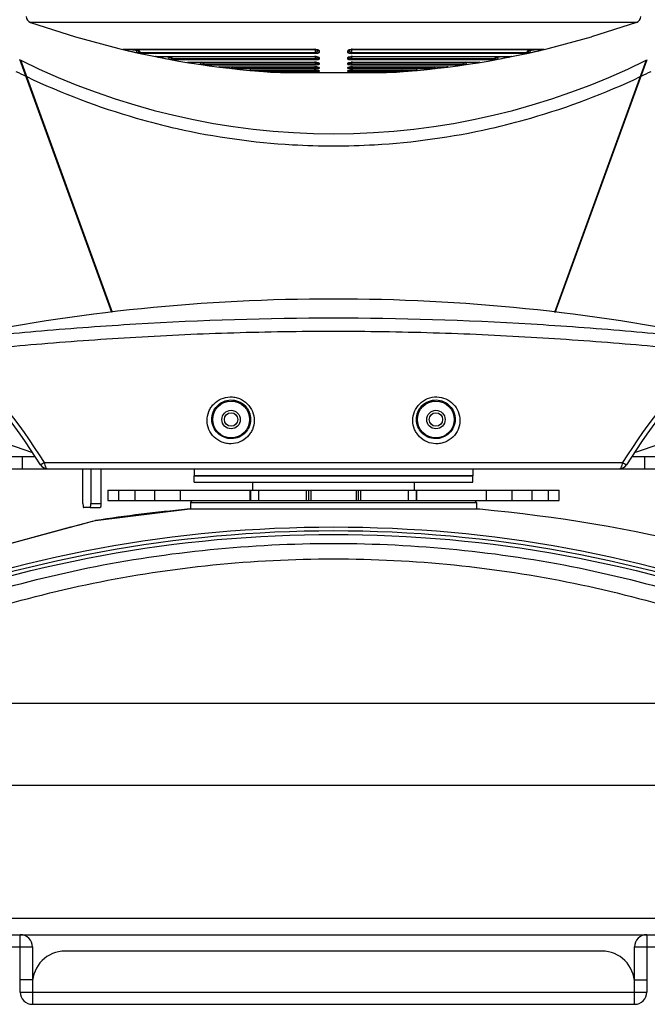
# Model space of a CAD drawing. Header units: millimetres. Extents: x -192 to 265, y -68 to 200.
# Tile 2 of 47: x -144 to -105, y 46 to 107. Entities that reach past the tile are written whole.
import ezdxf

# ---------------------------------------------------------------- set-up
doc = ezdxf.new("R2010")
doc.units = ezdxf.units.MM
doc.header["$LTSCALE"] = 16.335
doc.layers.get('0').update_dxf_attribs({"linetype": 'CONTINUOUS'})
doc.layers.add('02___PRT_ALL_AXES', color=7, linetype='CONTINUOUS')

msp = doc.modelspace()

# ---------------------------------------------------------------- linework, layer by layer
at = {"color": 7, "linetype": 'Continuous'}
for p, q in [((-143.05881, 107.30292), (-140.25863, 106.39826)), ((-105.46778, 107.30292), (-143.05881, 107.30292)), ((-105.46778, 107.30292), (-108.26795, 106.39826)), ((-140.25863, 106.39826), (-137.58457, 105.68107)), ((-110.94201, 105.68107), (-108.26795, 106.39826)), ((-137.33681, 105.634), (-125.42843, 105.634)), ((-137.33681, 105.634), (-137.30748, 105.63053)), ((-137.30748, 105.63053), (-125.42582, 105.63053)), ((-136.99393, 105.5486), (-136.97502, 105.63053)), ((-136.45696, 105.55743), (-136.49935, 105.63053)), ((-136.23429, 105.42577), (-136.35302, 105.63053)), ((-125.42843, 105.634), (-125.42582, 105.63053)), ((-125.39603, 105.63055), (-125.39593, 105.42577)), ((-123.13065, 105.42577), (-123.13055, 105.63055)), ((-123.09815, 105.634), (-123.10077, 105.63053)), ((-123.10077, 105.63053), (-111.21911, 105.63053)), ((-123.09815, 105.634), (-111.18977, 105.634)), ((-112.17356, 105.63053), (-112.2923, 105.42577)), ((-112.02723, 105.63053), (-112.06963, 105.55743)), ((-111.53265, 105.5486), (-111.55157, 105.63053)), ((-111.18977, 105.634), (-111.21911, 105.63053)), ((-136.48438, 105.43344), (-136.45696, 105.55743)), ((-125.39593, 105.42577), (-136.23429, 105.42577)), ((-125.3881, 105.36512), (-136.15146, 105.36512)), ((-135.30774, 105.19145), (-125.43206, 105.19145)), ((-135.30774, 105.19145), (-135.28296, 105.18899)), ((-135.28296, 105.18899), (-125.42944, 105.18899)), ((-134.97361, 105.12086), (-134.96048, 105.18899)), ((-134.47564, 105.0272), (-134.45273, 105.1521)), ((-134.45273, 105.1521), (-134.47415, 105.18898)), ((-134.2381, 105.03429), (-134.32796, 105.18898)), ((-125.39391, 105.03429), (-134.2381, 105.03429)), ((-125.43206, 105.19145), (-125.42945, 105.18899)), ((-125.39401, 105.18901), (-125.39391, 105.03429)), ((-125.28138, 105.17523), (-125.24788, 105.16629)), ((-125.27929, 105.61269), (-125.27929, 105.55743)), ((-125.27929, 105.17467), (-125.27929, 105.1521)), ((-125.25333, 105.60406), (-125.24872, 105.6018)), ((-125.24788, 105.16629), (-125.24078, 105.16357)), ((-125.15429, 105.5486), (-125.15429, 105.43344)), ((-125.15429, 105.12086), (-125.15429, 105.0272)), ((-123.37229, 105.43344), (-123.37229, 105.5486)), ((-123.37229, 105.0272), (-123.37229, 105.12086)), ((-123.28546, 105.16421), (-123.28792, 105.16261)), ((-123.24976, 105.17424), (-123.19615, 105.1832)), ((-123.24729, 105.55743), (-123.24729, 105.61292)), ((-123.24729, 105.17466), (-123.24729, 105.1521)), ((-112.37512, 105.36512), (-123.13849, 105.36512)), ((-123.13268, 105.03429), (-123.13257, 105.18901)), ((-114.28849, 105.03429), (-123.13268, 105.03429)), ((-112.2923, 105.42577), (-123.13065, 105.42577)), ((-123.09452, 105.19145), (-123.09714, 105.18899)), ((-123.09714, 105.18899), (-113.24363, 105.18899)), ((-123.09452, 105.19145), (-113.21885, 105.19145)), ((-114.19862, 105.18898), (-114.28849, 105.03429)), ((-114.05243, 105.18898), (-114.07386, 105.1521)), ((-114.05094, 105.0272), (-114.07386, 105.1521)), ((-113.55298, 105.12086), (-113.56611, 105.18899)), ((-113.21885, 105.19145), (-113.24363, 105.18899)), ((-112.0422, 105.43344), (-112.06963, 105.55743)), ((-138.01617, 89.31505), (-143.72364, 104.9962)), ((-137.96765, 89.32131), (-143.66157, 104.96523)), ((-125.38403, 104.97277), (-134.151, 104.97277)), ((-133.32316, 104.83329), (-125.43719, 104.83329)), ((-133.32316, 104.83329), (-133.30305, 104.83162)), ((-133.30305, 104.83162), (-125.43456, 104.83162)), ((-132.99716, 104.77617), (-132.9885, 104.83162)), ((-132.50909, 104.70211), (-132.49058, 104.82774)), ((-132.28336, 104.7226), (-132.3469, 104.83162)), ((-125.39098, 104.7226), (-132.28336, 104.7226)), ((-125.37817, 104.66037), (-132.19223, 104.66037)), ((-131.3754, 104.55222), (-125.445, 104.55222)), ((-131.3754, 104.55222), (-131.35947, 104.55118)), ((-131.0572, 104.50746), (-131.05192, 104.55118)), ((-130.57675, 104.45145), (-130.56555, 104.55118)), ((-130.56258, 104.55118), (-125.44235, 104.55118)), ((-130.36229, 104.48417), (-130.4016, 104.55117)), ((-125.38637, 104.48417), (-130.36229, 104.48417)), ((-125.36894, 104.42141), (-130.26759, 104.42141)), ((-125.445, 104.55222), (-125.44235, 104.55118)), ((-125.43719, 104.83329), (-125.43456, 104.83162)), ((-125.39109, 104.83166), (-125.39098, 104.7226)), ((-125.3865, 104.55127), (-125.38637, 104.48417)), ((-125.32725, 104.54674), (-125.26934, 104.54056)), ((-125.32181, 104.82583), (-125.26683, 104.81787)), ((-125.26934, 104.54056), (-125.23255, 104.5342)), ((-125.26683, 104.81787), (-125.23594, 104.8105)), ((-125.23594, 104.8105), (-125.22984, 104.80844)), ((-125.23255, 104.5342), (-125.22251, 104.53176)), ((-125.15429, 104.77617), (-125.15429, 104.70211)), ((-125.15429, 104.50746), (-125.15429, 104.45145)), ((-123.37229, 104.70211), (-123.37229, 104.77617)), ((-123.37229, 104.45145), (-123.37229, 104.50746)), ((-123.29628, 104.5337), (-123.26147, 104.53996)), ((-123.29197, 104.81009), (-123.26343, 104.81715)), ((-123.26343, 104.81715), (-123.21124, 104.82511)), ((-123.26147, 104.53996), (-123.2052, 104.54626)), ((-123.21124, 104.82511), (-123.14311, 104.83046)), ((-123.2052, 104.54626), (-123.13476, 104.55034)), ((-118.25899, 104.42141), (-123.15765, 104.42141)), ((-116.33435, 104.66037), (-123.14842, 104.66037)), ((-123.14311, 104.83046), (-123.09203, 104.83162)), ((-114.37559, 104.97277), (-123.14255, 104.97277)), ((-123.14021, 104.48417), (-123.14009, 104.55127)), ((-118.1643, 104.48417), (-123.14021, 104.48417)), ((-123.13561, 104.7226), (-123.13549, 104.83166)), ((-116.24323, 104.7226), (-123.13561, 104.7226)), ((-123.13476, 104.55034), (-123.08424, 104.55118)), ((-123.08939, 104.83329), (-123.09203, 104.83162)), ((-123.09203, 104.83162), (-115.22375, 104.83162)), ((-123.08939, 104.83329), (-115.20342, 104.83329)), ((-123.08159, 104.55222), (-123.08424, 104.55118)), ((-123.08424, 104.55118), (-117.964, 104.55118)), ((-123.08159, 104.55222), (-117.15119, 104.55222)), ((-118.12499, 104.55117), (-118.1643, 104.48417)), ((-117.94984, 104.45145), (-117.96103, 104.55118)), ((-117.46938, 104.50746), (-117.47467, 104.55118)), ((-117.15119, 104.55222), (-117.16706, 104.55118)), ((-116.17969, 104.83162), (-116.24323, 104.7226)), ((-116.0175, 104.70211), (-116.036, 104.82774)), ((-115.52943, 104.77617), (-115.53809, 104.83162)), ((-115.20342, 104.83329), (-115.22375, 104.83162)), ((-104.86501, 104.96523), (-110.55893, 89.32131)), ((-110.51041, 89.31505), (-104.80294, 104.99619)), ((-129.45208, 104.34219), (-125.45834, 104.34219)), ((-129.45208, 104.34219), (-129.44044, 104.34163)), ((-129.14204, 104.34163), (-125.45566, 104.34163)), ((-129.14204, 104.30888), (-129.13921, 104.34163)), ((-128.66448, 104.26959), (-128.65886, 104.34163)), ((-128.46107, 104.31357), (-128.4778, 104.34162)), ((-125.37806, 104.31357), (-128.46107, 104.31357)), ((-125.35228, 104.25043), (-128.36397, 104.25043)), ((-127.54303, 104.18629), (-120.98355, 104.18629)), ((-121.15807, 104.18586), (-127.36851, 104.18586)), ((-125.45834, 104.34219), (-125.45566, 104.34163)), ((-125.37817, 104.34188), (-125.37806, 104.31357)), ((-125.3641, 104.3397), (-125.30919, 104.33661)), ((-125.30919, 104.33661), (-125.26617, 104.33291)), ((-125.15429, 104.30888), (-125.15429, 104.26959)), ((-123.37229, 104.26959), (-123.37229, 104.30888)), ((-123.30518, 104.32705), (-123.27964, 104.33074)), ((-123.18786, 104.33847), (-123.1198, 104.34108)), ((-120.16261, 104.25043), (-123.17431, 104.25043)), ((-123.14852, 104.31357), (-123.14842, 104.34189)), ((-120.06551, 104.31357), (-123.14852, 104.31357)), ((-123.1198, 104.34108), (-123.07094, 104.34163)), ((-123.06824, 104.34219), (-123.07092, 104.34163)), ((-123.07092, 104.34163), (-119.38454, 104.34163)), ((-123.06824, 104.34219), (-119.0745, 104.34219)), ((-120.04879, 104.34161), (-120.06551, 104.31357)), ((-119.86211, 104.26959), (-119.86773, 104.34163)), ((-119.38454, 104.30888), (-119.38737, 104.34163)), ((-119.0745, 104.34219), (-119.08615, 104.34163)), ((-152.61568, 80.39299), (-142.76838, 80.39299)), ((-143.56891, 80.39299), (-143.56891, 79.63099)), ((-142.19289, 80.0121), (-106.33369, 80.0121)), ((-105.75351, 80.39299), (-96.02328, 80.39299)), ((-104.95767, 79.63099), (-104.95767, 80.39299)), ((-152.50323, 79.63099), (-96.02336, 79.63099)), ((-139.79861, 77.47199), (-139.79861, 79.63099)), ((-139.3136, 79.63099), (-139.3136, 77.47199)), ((-138.68824, 79.63099), (-138.68824, 77.47199)), ((-132.89929, 79.63099), (-132.89929, 79.18649)), ((-115.62729, 79.63099), (-115.62729, 79.18649)), ((-115.62729, 79.18649), (-132.89929, 79.18649)), ((-129.27979, 78.80549), (-129.27979, 78.29749)), ((-119.24679, 78.29749), (-119.24679, 78.80549)), ((-138.26239, 78.29749), (-138.26239, 77.66249)), ((-138.26227, 78.29749), (-129.42123, 78.29749)), ((-138.2615, 78.29749), (-138.2615, 77.66249)), ((-137.57421, 77.66249), (-137.57421, 78.29749)), ((-136.5631, 77.66249), (-136.5631, 78.29749)), ((-135.34797, 77.66249), (-135.34797, 78.29749)), ((-133.74632, 77.66249), (-133.74632, 78.29749)), ((-129.42123, 77.66249), (-129.42123, 78.29749)), ((-129.41604, 78.29749), (-129.41604, 77.66249)), ((-129.41595, 78.29749), (-119.11064, 78.29749)), ((-128.90494, 78.29749), (-128.90494, 77.66249)), ((-125.9293, 77.66249), (-125.9293, 78.29749)), ((-125.78729, 77.66249), (-125.78729, 78.29749)), ((-125.66029, 78.29749), (-125.66029, 77.66249)), ((-122.86629, 78.29749), (-122.86629, 77.66249)), ((-122.73929, 78.29749), (-122.73929, 77.66249)), ((-122.59728, 78.29749), (-122.59728, 77.66249)), ((-119.62164, 77.66249), (-119.62164, 78.29749)), ((-119.11054, 77.66249), (-119.11054, 78.29749)), ((-119.10536, 78.29749), (-110.26432, 78.29749)), ((-119.10536, 77.66249), (-119.10536, 78.29749)), ((-114.78027, 77.66249), (-114.78027, 78.29749)), ((-113.17861, 77.66249), (-113.17861, 78.29749)), ((-111.96349, 78.29749), (-111.96349, 77.66249)), ((-110.95238, 78.29749), (-110.95238, 77.66249)), ((-110.26508, 77.66249), (-110.26508, 78.29749)), ((-110.26419, 77.66249), (-110.26419, 78.29749)), ((-138.26227, 77.66249), (-129.42123, 77.66249)), ((-133.00089, 77.66249), (-133.12789, 77.53549)), ((-133.12789, 77.53549), (-115.39869, 77.53549)), ((-133.12789, 77.53549), (-133.12789, 77.11335)), ((-129.41595, 77.66249), (-119.11064, 77.66249)), ((-119.10536, 77.66249), (-110.26432, 77.66249)), ((-115.52569, 77.66249), (-115.39869, 77.53549)), ((-115.39869, 77.53549), (-115.39869, 77.11335)), ((-139.35769, 77.21799), (-139.75452, 77.21799)), ((-139.35769, 77.21799), (-138.73233, 77.21799)), ((-139.3136, 77.47199), (-138.68824, 77.47199)), ((-139.02993, 76.41331), (-133.34238, 77.1128)), ((-115.18421, 77.1128), (-133.34238, 77.1128)), ((-115.196, 77.11335), (-133.33058, 77.11335)), ((-139.2302, 76.3599), (-159.1621, 70.96081)), ((-139.22611, 76.36017), (-140.1235, 76.11709)), ((-139.21206, 76.36398), (-139.22611, 76.36017)), ((-139.07011, 76.40243), (-139.21206, 76.36398)), ((-139.02993, 76.41331), (-139.07011, 76.40243)), ((-140.56398, 75.99777), (-149.64947, 73.53673)), ((-140.52762, 76.00762), (-140.56398, 75.99777)), ((-140.50591, 76.0135), (-140.52762, 76.00762)), ((-140.45094, 76.02839), (-140.50591, 76.0135)), ((-140.16297, 76.1064), (-140.45094, 76.02839)), ((-140.1235, 76.11709), (-140.16297, 76.1064)), ((-147.56655, 65.08949), (-100.95978, 65.08949)), ((-147.56677, 60.00949), (-100.95932, 60.00949)), ((-160.6062, 51.75449), (-87.92038, 51.75449)), ((-160.6062, 50.73849), (-87.92038, 50.73849)), ((-143.69429, 47.18249), (-143.69429, 50.73849)), ((-104.83229, 50.73849), (-104.83229, 47.18249)), ((-145.34529, 49.97649), (-142.93229, 49.97649)), ((-142.93229, 49.97649), (-142.93229, 47.94449)), ((-107.62629, 49.72249), (-140.90029, 49.72249)), ((-105.59429, 49.97649), (-103.18129, 49.97649)), ((-105.59429, 47.94449), (-105.59429, 49.97649)), ((-142.93229, 47.94449), (-143.69429, 47.94449)), ((-142.93229, 47.69049), (-142.93229, 46.42049)), ((-105.59429, 47.94449), (-104.83229, 47.94449)), ((-105.59429, 46.42049), (-105.59429, 47.69049)), ((-143.69429, 47.18249), (-104.83229, 47.18249)), ((-142.93229, 46.42049), (-105.59429, 46.42049))]:
    msp.add_line(p, q, dxfattribs=at)
for points in [[(-125.42582, 105.63054), (-125.396, 105.62989), (-125.33658, 105.62458), (-125.28538, 105.61472), (-125.25333, 105.60406)], [(-123.27202, 105.60712), (-123.276, 105.60339), (-123.2747, 105.6034), (-123.2451, 105.61369), (-123.1951, 105.62385)], [(-123.1951, 105.62385), (-123.13609, 105.62962), (-123.10077, 105.63053)], [(-125.42945, 105.18899), (-125.39946, 105.18847), (-125.33705, 105.18397), (-125.28138, 105.17523)], [(-123.28792, 105.16261), (-123.28045, 105.16567), (-123.24976, 105.17424)], [(-123.19615, 105.1832), (-123.13485, 105.18816), (-123.09714, 105.18899)], [(-125.44234, 104.55118), (-125.39851, 104.55055), (-125.32725, 104.54674)], [(-125.43456, 104.83162), (-125.39101, 104.83078), (-125.32181, 104.82583)], [(-123.30764, 104.53084), (-123.30892, 104.5303), (-123.29628, 104.5337)], [(-123.29378, 104.81035), (-123.29748, 104.80821), (-123.29197, 104.81009)], [(-125.45566, 104.34163), (-125.42699, 104.34144), (-125.3641, 104.3397)], [(-125.26617, 104.33291), (-125.23512, 104.32917), (-125.21474, 104.32583), (-125.20893, 104.32462)], [(-123.31501, 104.3261), (-123.31921, 104.32439), (-123.31885, 104.32434), (-123.30518, 104.32705)], [(-123.27964, 104.33074), (-123.24145, 104.33471), (-123.18786, 104.33847)]]:
    msp.add_lwpolyline(points, dxfattribs=at)
for centre, radius in [((-130.61329, 82.67899), 1.143), ((-117.91329, 82.67899), 1.143), ((-130.61329, 82.67899), 0.5715), ((-130.61329, 82.67899), 0.4191), ((-117.91329, 82.67899), 0.5715), ((-117.91329, 82.67899), 0.4191)]:
    msp.add_circle(centre, radius, dxfattribs=at)
for centre, radius, start, end in [((-142.93229, 107.6623), 0.381, 180, 250.6061991), ((-105.59429, 107.6623), 0.381, 289.3938009, 0), ((-124.26329, 160.69411), 56.60292, 256.3879712, 266.6782527), ((-124.26329, 160.69411), 56.46893, 257.1906627, 257.5295611), ((-125.42829, 104.82736), 0.80663, 85.1745945, 90.0104769), ((-123.09848, 104.83249), 0.80151, 89.9765557, 95.6148165), ((-124.26329, 160.69411), 56.60292, 273.3217473, 283.6120288), ((-124.26329, 160.69411), 56.46893, 282.4704389, 282.8093373), ((-133.05296, 122.63356), 17.53361, 256.2954368, 257.010839), ((-124.26329, 160.69411), 56.59591, 257.0006957, 257.5295611), ((-131.68637, 122.18731), 17.38015, 258.4941954, 259.0975586), ((-124.26329, 160.69411), 56.59591, 259.0914586, 259.6044232), ((-124.26329, 160.69411), 56.46893, 259.399249, 259.6044232), ((-125.43157, 104.2128), 0.97866, 84.9880771, 90.0288705), ((-125.39529, 105.15132), 0.11594, 318.107837, 333.0329536), ((-125.15808, 105.67193), 0.12098, 210.2305257, 214.0598715), ((-125.15529, 105.24595), 0.12404, 210.0900512, 222.7097633), ((-123.3713, 105.24596), 0.12404, 317.2629093, 329.9095344), ((-123.36852, 105.67194), 0.121, 325.827972, 329.7690812), ((-123.09716, 104.24081), 0.95056, 93.5519563, 94.8780948), ((-123.0946, 104.19976), 0.99169, 89.9952638, 93.5525782), ((-124.26329, 160.69411), 56.46893, 280.3955768, 280.600751), ((-124.26329, 160.69411), 56.59591, 280.3955768, 280.9085414), ((-116.58291, 120.8878), 16.05543, 280.8779277, 281.5459927), ((-115.36794, 114.93141), 9.97639, 281.5563802, 281.8281902), ((-124.26329, 160.69411), 56.59591, 282.4704389, 282.9993043), ((-115.3374, 122.06574), 16.9497, 282.971897, 283.6125554), ((-113.92124, 116.20973), 10.92488, 283.6223119, 283.8713498), ((-124.26329, 143.92524), 43.52213, 243.5311852, 296.4688148), ((-130.43809, 121.17357), 16.59589, 260.5014984, 261.1296712), ((-124.26329, 160.69411), 56.59591, 261.1226555, 261.6224194), ((-124.26329, 160.69411), 56.46893, 261.5956564, 261.6224194), ((-129.13931, 120.38542), 15.99337, 262.4745703, 263.1126283), ((-124.26329, 160.69411), 56.59591, 263.1054485, 263.59514), ((-125.44428, 102.94051), 1.6117, 86.1845399, 90.0254264), ((-125.43619, 103.61564), 1.21765, 84.9889798, 90.0469229), ((-125.42488, 103.22714), 1.32442, 84.1103856, 86.1970193), ((-125.1536, 104.82823), 0.12571, 184.114596, 194.6983016), ((-125.15181, 104.57814), 0.12748, 197.7157315, 207.1053041), ((-123.3746, 104.57808), 0.1273, 332.0851227, 342.2260422), ((-123.37268, 104.82819), 0.12541, 346.5149995, 355.8557592), ((-123.13702, 104.60993), 0.1247, 239.0211205, 246.9001412), ((-123.08686, 103.01866), 1.53343, 92.7538105, 93.9283305), ((-123.13214, 104.6213), 0.13707, 246.8866408, 253.812368), ((-123.08969, 103.59289), 1.2404, 89.9861415, 93.6172801), ((-123.08174, 102.91844), 1.63378, 89.9944451, 92.7640182), ((-124.26329, 160.69411), 56.59591, 276.4048601, 276.8945515), ((-119.15578, 118.55153), 14.14496, 276.8472288, 277.6389531), ((-118.27678, 111.98234), 7.51722, 277.6545278, 278.0051027), ((-124.26329, 160.69411), 56.46893, 278.3775806, 278.4043436), ((-124.26329, 160.69411), 56.59591, 278.3775806, 278.8773445), ((-117.87486, 119.85162), 15.25681, 278.8431458, 279.5404006), ((-116.87712, 113.90329), 9.22539, 279.5525647, 279.8325191), ((-124.26324, 143.93275), 44.2848, 243.6006299, 244.4672654), ((-124.23893, 143.9962), 44.35266, 244.5623922, 253.9416315), ((-127.84258, 119.35991), 15.10702, 264.3362099, 265.0654793), ((-124.26329, 160.69411), 56.59591, 265.0547798, 265.5398868), ((-125.45783, 102.06281), 2.27938, 87.0061704, 90.0128582), ((-125.39693, 104.47642), 0.16393, 276.6099548, 283.6239343), ((-125.35147, 106.57328), 2.32285, 269.9801931, 270.956302), ((-123.07995, 102.29088), 2.05104, 92.5455597, 93.7714403), ((-123.17447, 106.68852), 2.43809, 269.4747032, 270.0037601), ((-123.0682, 102.03799), 2.3042, 90.0009897, 92.5580629), ((-123.12899, 104.4807), 0.16827, 259.4675376, 263.3356542), ((-124.26329, 160.69411), 56.59591, 274.4601134, 274.9452202), ((-120.48602, 117.22002), 12.95804, 274.876239, 275.7990782), ((-119.77775, 110.21897), 5.92126, 275.8256349, 276.2285744), ((-124.29075, 144.00436), 44.36137, 286.059291, 295.4366854), ((-124.26334, 143.93275), 44.2848, 295.5327346, 296.3993701), ((-124.31729, 143.52463), 43.87786, 253.8696223, 257.2990552), ((-124.2093, 143.52463), 43.87786, 282.7009449, 286.1303776), ((-124.26619, 144.00634), 44.35905, 257.3714632, 266.7169402), ((-124.2604, 144.00634), 44.35905, 273.2830598, 282.6285368), ((-124.26329, 144.43564), 44.78782, 266.7446958, 273.2553042), ((-140.69586, 104.77699), 7.62, 268.6194966, 269.0207015), ((-107.83073, 104.77699), 7.62, 270.9792985, 271.3805034), ((-118.03879, 154.22747), 77.69494, 237.7985066, 251.3175801), ((-130.48776, 154.22738), 77.69484, 288.6893358, 302.2015083), ((-169.95136, 63.05904), 32.24213, 31.4344654, 47.5254233), ((-170.1148, 62.78879), 32.80664, 31.6678749, 47.2634715), ((-78.41123, 62.78839), 32.80731, 132.7367345, 148.3320343), ((-78.57522, 63.05904), 32.24213, 132.4745767, 148.5655346), ((-142.00773, 80.13899), 0.508, 211.4344654, 270), ((-106.51886, 80.13899), 0.508, 270, 328.5655346), ((-124.26329, -20.18194), 97.71743, 95.3311343, 98.6915869), ((-124.26329, -20.18194), 97.71743, 67.9584283, 84.6688657), ((-143.69429, 49.97649), 0.762, 0, 90), ((-104.83229, 49.97649), 0.762, 90, 180), ((-140.90029, 47.69049), 2.032, 90, 180), ((-107.62629, 47.69049), 2.032, 0, 90), ((-142.93229, 47.18249), 0.762, 180, 270), ((-105.59429, 47.18249), 0.762, 270, 0)]:
    msp.add_arc(centre, radius, start, end, dxfattribs=at)
for centre, start_param, end_param in [((-124.57817, -23.52892), 1.56802636, 1.77791209), ((-123.94842, -23.52892), 1.36368056, 1.5735663)]:
    msp.add_ellipse(centre, major_axis=(113.67529, 0), ratio=0.99999616, start_param=start_param, end_param=end_param, dxfattribs=at)
for points, knots in [([(-137.3358, 105.63287), (-137.33639, 105.6331), (-137.33829, 105.63347), (-137.33706, 105.634), (-137.33681, 105.634)], [0, 0, 0, 0, 0.7172432, 1, 1, 1, 1]), ([(-137.20694, 105.59914), (-137.23506, 105.60603), (-137.27786, 105.61755), (-137.32139, 105.62729), (-137.3358, 105.63287)], [0, 0, 0, 0, 0.65195811, 1, 1, 1, 1]), ([(-125.36043, 105.63114), (-125.34251, 105.62962), (-125.28621, 105.62267), (-125.22946, 105.60976), (-125.19476, 105.59217)], [0, 0, 0, 0, 0.31621325, 1, 1, 1, 1]), ([(-123.37229, 105.5486), (-123.37229, 105.57062), (-123.32363, 105.5992), (-123.25835, 105.61877), (-123.20636, 105.62724), (-123.1769, 105.63015)], [0, 0, 0, 0, 0.30137573, 0.59485075, 1, 1, 1, 1]), ([(-111.18977, 105.634), (-111.18001, 105.63398), (-111.26417, 105.61406), (-111.27388, 105.61043), (-111.30208, 105.60346)], [0, 0, 0, 0, 0.25144733, 1, 1, 1, 1]), ([(-136.15146, 105.36512), (-136.16508, 105.36511), (-136.20576, 105.37592), (-136.28049, 105.38877), (-136.37797, 105.41035), (-136.4481, 105.42541), (-136.48438, 105.43344)], [0, 0, 0, 0, 0.12020602, 0.36651774, 0.67204958, 1, 1, 1, 1]), ([(-136.23429, 105.42577), (-136.24745, 105.43031), (-136.27777, 105.45163), (-136.35301, 105.49311), (-136.41447, 105.53155), (-136.45696, 105.55743)], [0, 0, 0, 0, 0.16144865, 0.42311366, 1, 1, 1, 1]), ([(-135.15314, 105.15642), (-135.19151, 105.16426), (-135.20517, 105.16832), (-135.32143, 105.19146), (-135.30774, 105.19145)], [0, 0, 0, 0, 0.74092329, 1, 1, 1, 1]), ([(-134.151, 104.97277), (-134.16436, 104.97276), (-134.20404, 104.98089), (-134.31237, 104.99662), (-134.40722, 105.01465), (-134.47564, 105.0272)], [0, 0, 0, 0, 0.12173143, 0.36612006, 1, 1, 1, 1]), ([(-134.2381, 105.03429), (-134.25043, 105.03857), (-134.27983, 105.05688), (-134.35207, 105.09443), (-134.41156, 105.12876), (-134.45273, 105.1521)], [0, 0, 0, 0, 0.15988656, 0.42019068, 1, 1, 1, 1]), ([(-125.2855, 105.51509), (-125.29156, 105.49512), (-125.31665, 105.44998), (-125.36718, 105.42692), (-125.39593, 105.42577)], [0, 0, 0, 0, 0.42038498, 1, 1, 1, 1]), ([(-125.3881, 105.36512), (-125.39103, 105.37184), (-125.39331, 105.39256), (-125.39522, 105.41269), (-125.39593, 105.42577)], [0, 0, 0, 0, 0.35887959, 1, 1, 1, 1]), ([(-125.30899, 105.0739), (-125.31332, 105.06908), (-125.33633, 105.04728), (-125.36877, 105.03551), (-125.39391, 105.03429)], [0, 0, 0, 0, 0.20481977, 1, 1, 1, 1]), ([(-125.38403, 104.97277), (-125.38791, 104.97892), (-125.39055, 105.00051), (-125.39303, 105.02076), (-125.39391, 105.03429)], [0, 0, 0, 0, 0.34924528, 1, 1, 1, 1]), ([(-125.15429, 105.43344), (-125.15429, 105.40943), (-125.21628, 105.38334), (-125.2913, 105.36915), (-125.35352, 105.3651), (-125.3881, 105.36512)], [0, 0, 0, 0, 0.28614477, 0.58798342, 1, 1, 1, 1]), ([(-125.15429, 105.0272), (-125.15429, 105.01933), (-125.17411, 105.00054), (-125.2504, 104.97867), (-125.32583, 104.97274), (-125.38403, 104.97277)], [0, 0, 0, 0, 0.09679783, 0.28412035, 1, 1, 1, 1]), ([(-125.34607, 105.18771), (-125.33022, 105.18631), (-125.27972, 105.18039), (-125.22905, 105.17043), (-125.19659, 105.15726)], [0, 0, 0, 0, 0.31239485, 1, 1, 1, 1]), ([(-125.15429, 105.43344), (-125.18627, 105.43393), (-125.25206, 105.46012), (-125.27929, 105.52598), (-125.27929, 105.55743)], [0, 0, 0, 0, 0.50418861, 1, 1, 1, 1]), ([(-125.15429, 105.0272), (-125.1863, 105.0277), (-125.25228, 105.0543), (-125.27929, 105.12046), (-125.27929, 105.1521)], [0, 0, 0, 0, 0.50290358, 1, 1, 1, 1]), ([(-125.19659, 105.15726), (-125.19021, 105.15467), (-125.17389, 105.14726), (-125.15429, 105.13296), (-125.15429, 105.12086)], [0, 0, 0, 0, 0.36263947, 1, 1, 1, 1]), ([(-125.19476, 105.59217), (-125.18858, 105.58904), (-125.17154, 105.57945), (-125.15429, 105.56192), (-125.15429, 105.5486)], [0, 0, 0, 0, 0.34229282, 1, 1, 1, 1]), ([(-123.13849, 105.36512), (-123.17305, 105.36512), (-123.23527, 105.36914), (-123.31028, 105.38334), (-123.3723, 105.40942), (-123.37229, 105.43344)], [0, 0, 0, 0, 0.41182287, 0.7138087, 1, 1, 1, 1]), ([(-123.37229, 105.43344), (-123.34032, 105.43393), (-123.27452, 105.46012), (-123.24729, 105.52598), (-123.24729, 105.55743)], [0, 0, 0, 0, 0.50418865, 1, 1, 1, 1]), ([(-123.37229, 105.12086), (-123.37229, 105.12842), (-123.35674, 105.14678), (-123.29203, 105.17366), (-123.22776, 105.18368), (-123.17799, 105.18793)], [0, 0, 0, 0, 0.10657751, 0.29575885, 1, 1, 1, 1]), ([(-123.37229, 105.0272), (-123.34028, 105.0277), (-123.2743, 105.0543), (-123.24729, 105.12046), (-123.24729, 105.1521)], [0, 0, 0, 0, 0.50290359, 1, 1, 1, 1]), ([(-123.14255, 104.97277), (-123.20075, 104.97277), (-123.27618, 104.97867), (-123.35247, 105.00054), (-123.37229, 105.01933), (-123.37229, 105.0272)], [0, 0, 0, 0, 0.7158267, 0.9031909, 1, 1, 1, 1]), ([(-123.13065, 105.42577), (-123.16695, 105.42725), (-123.23113, 105.46577), (-123.24729, 105.53069), (-123.24729, 105.55743)], [0, 0, 0, 0, 0.57605015, 1, 1, 1, 1]), ([(-123.13268, 105.03429), (-123.15837, 105.03556), (-123.20312, 105.05192), (-123.23047, 105.08856), (-123.23769, 105.10526)], [0, 0, 0, 0, 0.58567351, 1, 1, 1, 1]), ([(-123.14255, 104.97277), (-123.13867, 104.97892), (-123.13604, 105.00051), (-123.13356, 105.02076), (-123.13268, 105.03429)], [0, 0, 0, 0, 0.34924531, 1, 1, 1, 1]), ([(-123.13849, 105.36512), (-123.13556, 105.37184), (-123.13327, 105.39256), (-123.13136, 105.41269), (-123.13065, 105.42577)], [0, 0, 0, 0, 0.35887966, 1, 1, 1, 1]), ([(-114.05094, 105.0272), (-114.08643, 105.02069), (-114.15488, 105.0085), (-114.2498, 104.99131), (-114.32253, 104.98096), (-114.36222, 104.97271), (-114.37559, 104.97277)], [0, 0, 0, 0, 0.32876744, 0.63380869, 0.87816395, 1, 1, 1, 1]), ([(-114.07386, 105.1521), (-114.11503, 105.12877), (-114.17449, 105.0944), (-114.24676, 105.05693), (-114.27613, 105.03852), (-114.28849, 105.03429)], [0, 0, 0, 0, 0.5797651, 0.83999486, 1, 1, 1, 1]), ([(-113.21885, 105.19145), (-113.21049, 105.19146), (-113.2877, 105.17446), (-113.29625, 105.17246), (-113.323, 105.16685)], [0, 0, 0, 0, 0.23423985, 1, 1, 1, 1]), ([(-112.0422, 105.43344), (-112.07848, 105.42542), (-112.14861, 105.41036), (-112.24607, 105.38874), (-112.32081, 105.37602), (-112.36149, 105.36501), (-112.37512, 105.36512)], [0, 0, 0, 0, 0.32791913, 0.63342039, 0.87968984, 1, 1, 1, 1]), ([(-112.06963, 105.55743), (-112.11211, 105.53156), (-112.17355, 105.49309), (-112.24882, 105.45168), (-112.27911, 105.43026), (-112.2923, 105.42577)], [0, 0, 0, 0, 0.57684033, 0.8384296, 1, 1, 1, 1]), ([(-133.17678, 104.80521), (-133.214, 104.81147), (-133.22618, 104.81354), (-133.33512, 104.8333), (-133.32316, 104.83329)], [0, 0, 0, 0, 0.75943916, 1, 1, 1, 1]), ([(-132.19223, 104.66037), (-132.20558, 104.66037), (-132.24455, 104.66619), (-132.35023, 104.67848), (-132.44248, 104.6923), (-132.50909, 104.70211)], [0, 0, 0, 0, 0.12532455, 0.36812792, 1, 1, 1, 1]), ([(-132.28336, 104.7226), (-132.29509, 104.72667), (-132.32369, 104.74239), (-132.39321, 104.77629), (-132.45074, 104.8068), (-132.49058, 104.82774)], [0, 0, 0, 0, 0.16032622, 0.41889627, 1, 1, 1, 1]), ([(-131.2339, 104.5298), (-131.27104, 104.53474), (-131.28181, 104.5348), (-131.3857, 104.55221), (-131.3754, 104.55222)], [0, 0, 0, 0, 0.78424388, 1, 1, 1, 1]), ([(-130.26759, 104.42141), (-130.30634, 104.42141), (-130.40937, 104.43498), (-130.51236, 104.44422), (-130.57675, 104.45145)], [0, 0, 0, 0, 0.37420774, 1, 1, 1, 1]), ([(-130.36229, 104.48417), (-130.38281, 104.49132), (-130.43058, 104.5155), (-130.47908, 104.53752), (-130.50759, 104.55116)], [0, 0, 0, 0, 0.40747169, 1, 1, 1, 1]), ([(-125.37817, 104.66037), (-125.38324, 104.66558), (-125.38671, 104.68846), (-125.38985, 104.70862), (-125.39098, 104.7226)], [0, 0, 0, 0, 0.3414944, 1, 1, 1, 1]), ([(-125.36894, 104.42141), (-125.37531, 104.42523), (-125.38114, 104.44967), (-125.38487, 104.46974), (-125.38637, 104.48417)], [0, 0, 0, 0, 0.33850349, 1, 1, 1, 1]), ([(-125.15429, 104.70211), (-125.15429, 104.69537), (-125.17622, 104.6807), (-125.21776, 104.67178), (-125.28978, 104.66186), (-125.34577, 104.66036), (-125.37817, 104.66037)], [0, 0, 0, 0, 0.08675766, 0.27462339, 0.58331065, 1, 1, 1, 1]), ([(-125.16623, 104.44101), (-125.18842, 104.43181), (-125.25749, 104.42471), (-125.32491, 104.42142), (-125.36894, 104.42141)], [0, 0, 0, 0, 0.35304942, 1, 1, 1, 1]), ([(-125.3083, 104.75838), (-125.31108, 104.75557), (-125.32437, 104.74348), (-125.34058, 104.73466), (-125.3538, 104.73002)], [0, 0, 0, 0, 0.2200076, 1, 1, 1, 1]), ([(-125.31687, 104.50866), (-125.32465, 104.50298), (-125.3365, 104.49648), (-125.34905, 104.49191), (-125.35259, 104.49077)], [0, 0, 0, 0, 0.7214145, 1, 1, 1, 1]), ([(-125.32984, 104.82864), (-125.31946, 104.82772), (-125.28362, 104.824), (-125.2479, 104.81842), (-125.22297, 104.8125)], [0, 0, 0, 0, 0.28910556, 1, 1, 1, 1]), ([(-125.28764, 104.54251), (-125.29246, 104.53283), (-125.3019, 104.52064), (-125.3135, 104.51113), (-125.31687, 104.50866)], [0, 0, 0, 0, 0.72106897, 1, 1, 1, 1]), ([(-125.28898, 104.54457), (-125.27986, 104.54362), (-125.2494, 104.54006), (-125.21901, 104.53523), (-125.19813, 104.53008)], [0, 0, 0, 0, 0.29894597, 1, 1, 1, 1]), ([(-125.15429, 104.70211), (-125.18132, 104.70254), (-125.23654, 104.72134), (-125.26839, 104.77032), (-125.2752, 104.79633)], [0, 0, 0, 0, 0.50137549, 1, 1, 1, 1]), ([(-125.15429, 104.45145), (-125.17689, 104.4518), (-125.22266, 104.46495), (-125.25501, 104.50001), (-125.26529, 104.52006)], [0, 0, 0, 0, 0.5007198, 1, 1, 1, 1]), ([(-125.19813, 104.53008), (-125.18687, 104.5273), (-125.17232, 104.5237), (-125.15429, 104.51272), (-125.15429, 104.50746)], [0, 0, 0, 0, 0.68817397, 1, 1, 1, 1]), ([(-125.19595, 104.80498), (-125.18505, 104.8014), (-125.1693, 104.79623), (-125.15429, 104.78212), (-125.15429, 104.77617)], [0, 0, 0, 0, 0.65846743, 1, 1, 1, 1]), ([(-125.15429, 104.45145), (-125.15429, 104.44799), (-125.15979, 104.44387), (-125.16444, 104.44175), (-125.16623, 104.44101)], [0, 0, 0, 0, 0.6408078, 1, 1, 1, 1]), ([(-123.37229, 104.77617), (-123.37229, 104.78293), (-123.35338, 104.79848), (-123.28722, 104.81896), (-123.21972, 104.82754), (-123.16795, 104.83082)], [0, 0, 0, 0, 0.09356684, 0.28258005, 1, 1, 1, 1]), ([(-123.37229, 104.70211), (-123.34483, 104.70254), (-123.28869, 104.72197), (-123.25709, 104.77238), (-123.25073, 104.79894)], [0, 0, 0, 0, 0.50138886, 1, 1, 1, 1]), ([(-123.14842, 104.66037), (-123.1808, 104.66037), (-123.23679, 104.66185), (-123.30881, 104.67178), (-123.35036, 104.68069), (-123.37229, 104.69537), (-123.37229, 104.70211)], [0, 0, 0, 0, 0.41649884, 0.72531406, 0.91322973, 1, 1, 1, 1]), ([(-123.37229, 104.50746), (-123.37229, 104.51281), (-123.35385, 104.52383), (-123.32141, 104.53226), (-123.26319, 104.54267), (-123.21823, 104.54667), (-123.19191, 104.54848)], [0, 0, 0, 0, 0.08510408, 0.27381791, 0.58004681, 1, 1, 1, 1]), ([(-123.37229, 104.45145), (-123.34999, 104.4518), (-123.30481, 104.46461), (-123.27255, 104.49883), (-123.26212, 104.51848)], [0, 0, 0, 0, 0.50070924, 1, 1, 1, 1]), ([(-123.15765, 104.42141), (-123.18851, 104.42141), (-123.24149, 104.42245), (-123.31148, 104.42933), (-123.34874, 104.43574), (-123.37229, 104.44572), (-123.37229, 104.45145)], [0, 0, 0, 0, 0.42067358, 0.73307457, 0.92184909, 1, 1, 1, 1]), ([(-123.20121, 104.50302), (-123.20572, 104.50574), (-123.22079, 104.5162), (-123.2331, 104.53079), (-123.23893, 104.54248)], [0, 0, 0, 0, 0.28745868, 1, 1, 1, 1]), ([(-123.16735, 104.72825), (-123.17234, 104.72976), (-123.18943, 104.73604), (-123.20513, 104.74607), (-123.21465, 104.75487)], [0, 0, 0, 0, 0.28682438, 1, 1, 1, 1]), ([(-123.15765, 104.42141), (-123.15128, 104.42523), (-123.14544, 104.44967), (-123.14172, 104.46974), (-123.14021, 104.48417)], [0, 0, 0, 0, 0.33850337, 1, 1, 1, 1]), ([(-123.14842, 104.66037), (-123.14335, 104.66558), (-123.13988, 104.68846), (-123.13673, 104.70862), (-123.13561, 104.7226)], [0, 0, 0, 0, 0.34149447, 1, 1, 1, 1]), ([(-117.94984, 104.45145), (-118.01423, 104.44422), (-118.11722, 104.43496), (-118.22025, 104.42143), (-118.25899, 104.42141)], [0, 0, 0, 0, 0.62584111, 1, 1, 1, 1]), ([(-118.01901, 104.55116), (-118.04751, 104.53752), (-118.09601, 104.51551), (-118.14377, 104.49131), (-118.1643, 104.48417)], [0, 0, 0, 0, 0.59254276, 1, 1, 1, 1]), ([(-117.15119, 104.55222), (-117.15028, 104.55222), (-117.14736, 104.55234), (-117.15325, 104.54957), (-117.161, 104.5494), (-117.1892, 104.54346), (-117.21205, 104.54089), (-117.22992, 104.53837)], [0, 0, 0, 0, 0.03184197, 0.04943906, 0.16067166, 0.36608333, 1, 1, 1, 1]), ([(-116.0175, 104.70211), (-116.0841, 104.6923), (-116.17635, 104.67848), (-116.28203, 104.66619), (-116.321, 104.66037), (-116.33435, 104.66037)], [0, 0, 0, 0, 0.631848, 0.87464984, 1, 1, 1, 1]), ([(-116.036, 104.82774), (-116.07585, 104.80681), (-116.13337, 104.77629), (-116.20289, 104.7424), (-116.23149, 104.72667), (-116.24323, 104.7226)], [0, 0, 0, 0, 0.58108342, 0.83963935, 1, 1, 1, 1]), ([(-115.20342, 104.83329), (-115.19631, 104.83329), (-115.26823, 104.81836), (-115.27577, 104.81792), (-115.30171, 104.81341)], [0, 0, 0, 0, 0.21271982, 1, 1, 1, 1]), ([(-129.33351, 104.32664), (-129.35263, 104.32856), (-129.3733, 104.33036), (-129.47274, 104.34218), (-129.45208, 104.34219)], [0, 0, 0, 0, 0.48192186, 1, 1, 1, 1]), ([(-128.36397, 104.25043), (-128.40287, 104.25042), (-128.50307, 104.25836), (-128.60319, 104.26481), (-128.66448, 104.26959)], [0, 0, 0, 0, 0.38755547, 1, 1, 1, 1]), ([(-128.46107, 104.31357), (-128.46494, 104.31492), (-128.48781, 104.32389), (-128.51042, 104.33348), (-128.52924, 104.34151)], [0, 0, 0, 0, 0.16677046, 1, 1, 1, 1]), ([(-125.35228, 104.25043), (-125.36003, 104.2527), (-125.37155, 104.27753), (-125.37585, 104.29862), (-125.37806, 104.31357)], [0, 0, 0, 0, 0.34827567, 1, 1, 1, 1]), ([(-125.33878, 104.33908), (-125.32703, 104.33846), (-125.2868, 104.33599), (-125.2466, 104.33233), (-125.21835, 104.32829)], [0, 0, 0, 0, 0.2920086, 1, 1, 1, 1]), ([(-125.15429, 104.26959), (-125.15429, 104.2657), (-125.17269, 104.26077), (-125.19847, 104.25636), (-125.25073, 104.25235), (-125.28964, 104.25114), (-125.31271, 104.25075)], [0, 0, 0, 0, 0.07252398, 0.25959345, 0.57042343, 1, 1, 1, 1]), ([(-125.15429, 104.26959), (-125.17598, 104.26993), (-125.2199, 104.28211), (-125.25189, 104.31463), (-125.26261, 104.33346)], [0, 0, 0, 0, 0.50032878, 1, 1, 1, 1]), ([(-125.21835, 104.32829), (-125.20215, 104.32598), (-125.18506, 104.32192), (-125.15429, 104.31511), (-125.15429, 104.30888)], [0, 0, 0, 0, 0.7240333, 1, 1, 1, 1]), ([(-123.37229, 104.30888), (-123.37229, 104.31303), (-123.35456, 104.31963), (-123.3281, 104.32571), (-123.27658, 104.33277), (-123.23777, 104.33596), (-123.21486, 104.33748)], [0, 0, 0, 0, 0.07689741, 0.26544047, 0.57434962, 1, 1, 1, 1]), ([(-123.37229, 104.26959), (-123.3506, 104.26993), (-123.30668, 104.28211), (-123.2747, 104.31463), (-123.26398, 104.33346)], [0, 0, 0, 0, 0.50032878, 1, 1, 1, 1]), ([(-123.19682, 104.25053), (-123.22224, 104.25077), (-123.26522, 104.25184), (-123.32325, 104.25568), (-123.35158, 104.26045), (-123.37229, 104.26533), (-123.37229, 104.26959)], [0, 0, 0, 0, 0.42814008, 0.74045483, 0.92826841, 1, 1, 1, 1]), ([(-123.17431, 104.25043), (-123.16655, 104.2527), (-123.15503, 104.27753), (-123.15074, 104.29862), (-123.14852, 104.31357)], [0, 0, 0, 0, 0.34827586, 1, 1, 1, 1]), ([(-119.86211, 104.26959), (-119.92339, 104.26481), (-120.0235, 104.25835), (-120.1237, 104.25044), (-120.16261, 104.25043)], [0, 0, 0, 0, 0.61237723, 1, 1, 1, 1]), ([(-119.99715, 104.3416), (-120.00419, 104.33859), (-120.02689, 104.32906), (-120.04949, 104.31916), (-120.06551, 104.31357)], [0, 0, 0, 0, 0.31090188, 1, 1, 1, 1]), ([(-119.0745, 104.34219), (-119.07277, 104.34219), (-119.06164, 104.34058), (-119.11029, 104.33645), (-119.11977, 104.33437), (-119.13533, 104.33266)], [0, 0, 0, 0, 0.07264369, 0.34646415, 1, 1, 1, 1]), ([(-100.65518, 87.64087), (-102.4878, 87.83134), (-106.26479, 88.19386), (-114.12888, 88.77109), (-124.26333, 89.08848), (-134.39776, 88.77104), (-142.26184, 88.19386), (-146.0388, 87.83135), (-147.87142, 87.64088)], [0, 0, 0, 0, 0.1168405, 0.24059787, 0.50000049, 0.75940359, 0.88316012, 1, 1, 1, 1]), ([(-147.8513, 86.88468), (-146.01771, 87.06319), (-142.24149, 87.40986), (-136.44006, 87.8237), (-130.41041, 88.09543), (-124.26331, 88.18958), (-118.1162, 88.09539), (-112.08653, 87.82372), (-106.28509, 87.40985), (-102.50887, 87.06318), (-100.67528, 86.8847)], [0, 0, 0, 0, 0.11693553, 0.24069016, 0.36914235, 0.49999913, 0.63085718, 0.75930983, 0.88306443, 1, 1, 1, 1]), ([(-132.10069, 82.61503), (-132.10232, 82.80243), (-132.04842, 83.08779), (-131.87459, 83.42164), (-131.63983, 83.71714), (-131.24123, 83.99484), (-130.7625, 84.09943), (-130.37492, 84.068), (-129.99786, 83.95991), (-129.58005, 83.68566), (-129.2517, 83.19285), (-129.17793, 82.80527), (-129.17971, 82.61536)], [0, 0, 0, 0, 0.12275695, 0.18406237, 0.24542687, 0.36857915, 0.49391875, 0.55770323, 0.62181082, 0.74936987, 0.87559688, 1, 1, 1, 1]), ([(-131.80512, 82.67899), (-131.80681, 82.83232), (-131.75028, 83.14171), (-131.49789, 83.53858), (-131.1107, 83.81513), (-130.63728, 83.92452), (-130.15002, 83.83824), (-129.73542, 83.56457), (-129.46527, 83.15524), (-129.40557, 82.83526), (-129.40729, 82.67899)], [0, 0, 0, 0, 0.12202275, 0.2431044, 0.36561449, 0.49123639, 0.61970241, 0.74864936, 0.87563642, 1, 1, 1, 1]), ([(-119.34686, 82.61536), (-119.34863, 82.80526), (-119.27497, 83.19281), (-118.94621, 83.68564), (-118.4468, 84.01408), (-117.86047, 84.12094), (-117.28558, 83.99463), (-116.80921, 83.66336), (-116.49555, 83.18093), (-116.42439, 82.80243), (-116.42604, 82.61503)], [0, 0, 0, 0, 0.12455233, 0.25093407, 0.37864906, 0.50604659, 0.63153165, 0.75483883, 0.87709174, 1, 1, 1, 1]), ([(-119.11932, 82.67899), (-119.12103, 82.83526), (-119.06134, 83.15523), (-118.79119, 83.56457), (-118.37659, 83.83823), (-117.88937, 83.9245), (-117.41596, 83.81515), (-117.02874, 83.53862), (-116.77632, 83.14173), (-116.71977, 82.83232), (-116.72147, 82.67899)], [0, 0, 0, 0, 0.12436122, 0.25135, 0.38029779, 0.50874925, 0.63436281, 0.75688152, 0.87797432, 1, 1, 1, 1]), ([(-129.17971, 82.61536), (-129.18149, 82.43005), (-129.23934, 82.1486), (-129.41595, 81.82004), (-129.6525, 81.52946), (-130.04992, 81.25836), (-130.52349, 81.15773), (-130.9054, 81.18929), (-131.27693, 81.29514), (-131.6906, 81.56305), (-132.02012, 82.04588), (-132.09902, 82.42748), (-132.10069, 82.61503)], [0, 0, 0, 0, 0.12278955, 0.1843565, 0.24604728, 0.36967673, 0.49486585, 0.55836365, 0.62216519, 0.74941234, 0.87572255, 1, 1, 1, 1]), ([(-129.40729, 82.67899), (-129.40897, 82.52771), (-129.47086, 82.2229), (-129.7268, 81.83391), (-130.1132, 81.56518), (-130.58005, 81.46113), (-131.05812, 81.54603), (-131.46733, 81.81187), (-131.73858, 82.21114), (-131.80341, 82.52512), (-131.80512, 82.67899)], [0, 0, 0, 0, 0.12208175, 0.24398465, 0.36716364, 0.49257325, 0.62021095, 0.74871745, 0.8758331, 1, 1, 1, 1]), ([(-116.42604, 82.61503), (-116.42773, 82.42748), (-116.50659, 82.04589), (-116.83611, 81.56306), (-117.24975, 81.29513), (-117.62129, 81.18928), (-118.00317, 81.15776), (-118.47666, 81.25849), (-118.87402, 81.52955), (-119.11058, 81.82007), (-119.28721, 82.14861), (-119.34511, 82.43005), (-119.34686, 82.61536)], [0, 0, 0, 0, 0.1242817, 0.25059474, 0.37784802, 0.44165286, 0.50515136, 0.63032974, 0.7539483, 0.81563768, 0.87720546, 1, 1, 1, 1]), ([(-116.72147, 82.67899), (-116.72319, 82.52512), (-116.78801, 82.21112), (-117.0593, 81.81184), (-117.46855, 81.54601), (-117.94662, 81.46115), (-118.41343, 81.56521), (-118.7998, 81.8339), (-119.05574, 82.22288), (-119.11764, 82.5277), (-119.11932, 82.67899)], [0, 0, 0, 0, 0.12417301, 0.2512927, 0.37980833, 0.50745159, 0.63284596, 0.75600836, 0.8779106, 1, 1, 1, 1]), ([(-142.19289, 80.0121), (-142.22525, 79.99059), (-142.27333, 79.96319), (-142.33388, 79.93006), (-142.36974, 79.9096), (-142.39825, 79.89339), (-142.41824, 79.88362), (-142.42985, 79.87859), (-142.43631, 79.87638), (-142.43861, 79.87501), (-142.44139, 79.87441), (-142.44117, 79.87406)], [0, 0, 0, 0, 0.41001315, 0.58288664, 0.72870178, 0.84513292, 0.93018647, 0.96050163, 0.9824017, 0.99563192, 1, 1, 1, 1]), ([(-142.19289, 80.0121), (-142.18791, 79.96085), (-142.17187, 79.86528), (-142.13115, 79.73142), (-142.06048, 79.63099), (-142.00773, 79.63099)], [0, 0, 0, 0, 0.3492993, 0.64217295, 1, 1, 1, 1]), ([(-106.51886, 79.63099), (-106.46611, 79.63099), (-106.39543, 79.73142), (-106.35472, 79.86528), (-106.33867, 79.96085), (-106.33369, 80.0121)], [0, 0, 0, 0, 0.35782431, 0.65069803, 1, 1, 1, 1]), ([(-106.33369, 80.0121), (-106.30133, 79.99059), (-106.25325, 79.96319), (-106.1927, 79.93006), (-106.15684, 79.9096), (-106.12833, 79.89339), (-106.10834, 79.88362), (-106.09674, 79.87859), (-106.09028, 79.87638), (-106.08798, 79.87501), (-106.08519, 79.87441), (-106.08541, 79.87406)], [0, 0, 0, 0, 0.41001384, 0.58288767, 0.72870283, 0.84513377, 0.930187, 0.960502, 0.98240191, 0.99563198, 1, 1, 1, 1]), ([(-139.79861, 77.47199), (-139.79861, 77.45547), (-139.79806, 77.42304), (-139.79564, 77.37597), (-139.7917, 77.33257), (-139.78714, 77.29952), (-139.78272, 77.27621), (-139.77929, 77.26138), (-139.77564, 77.24857), (-139.7718, 77.23789), (-139.76782, 77.2294), (-139.7637, 77.22316), (-139.75939, 77.21909), (-139.75601, 77.21799), (-139.75452, 77.21799)], [0, 0, 0, 0, 0.18768012, 0.36837159, 0.53538164, 0.6826128, 0.74715617, 0.80490641, 0.85542896, 0.89842007, 0.93376545, 0.96167069, 0.98299087, 1, 1, 1, 1]), ([(-139.35769, 77.21799), (-139.35619, 77.21799), (-139.35281, 77.21909), (-139.34851, 77.22316), (-139.34439, 77.2294), (-139.34041, 77.23789), (-139.33657, 77.24857), (-139.33292, 77.26138), (-139.32949, 77.27621), (-139.32507, 77.29952), (-139.32051, 77.33257), (-139.31657, 77.37597), (-139.31414, 77.42304), (-139.3136, 77.45547), (-139.3136, 77.47199)], [0, 0, 0, 0, 0.01700913, 0.03832931, 0.06623455, 0.10157993, 0.14457104, 0.19509359, 0.25284383, 0.3173872, 0.46461836, 0.63162841, 0.81231988, 1, 1, 1, 1]), ([(-138.68824, 77.47199), (-138.68824, 77.45547), (-138.68878, 77.42304), (-138.69121, 77.37597), (-138.69515, 77.33257), (-138.69971, 77.29952), (-138.70413, 77.27621), (-138.70756, 77.26138), (-138.71121, 77.24857), (-138.71505, 77.23789), (-138.71903, 77.2294), (-138.72315, 77.22316), (-138.72745, 77.21909), (-138.73083, 77.21799), (-138.73233, 77.21799)], [0, 0, 0, 0, 0.18768012, 0.36837159, 0.53538164, 0.6826128, 0.74715617, 0.80490641, 0.85542896, 0.89842007, 0.93376545, 0.96167069, 0.98299087, 1, 1, 1, 1]), ([(-152.71655, 70.7514), (-143.73356, 74.26485), (-124.26328, 77.77508), (-104.79301, 74.26484), (-95.81002, 70.7514)], [0, 0, 0, 0, 0.50000002, 1, 1, 1, 1]), ([(-152.43384, 70.34043), (-143.54006, 73.819), (-124.26329, 77.29606), (-104.98653, 73.819), (-96.09275, 70.34043)], [0, 0, 0, 0, 0.49999992, 1, 1, 1, 1]), ([(-153.7326, 69.03912), (-149.16646, 71.00431), (-139.46114, 74.00177), (-124.26329, 75.49913), (-109.06544, 74.00177), (-99.36013, 71.00431), (-94.79399, 69.03912)], [0, 0, 0, 0, 0.24674469, 0.50000014, 0.75325542, 1, 1, 1, 1]), ([(-153.10193, 68.14328), (-148.63885, 70.08575), (-139.14447, 73.05278), (-124.26329, 74.53654), (-109.3821, 73.05278), (-99.88774, 70.08574), (-95.42466, 68.14328)], [0, 0, 0, 0, 0.24674997, 0.50000015, 0.75325015, 1, 1, 1, 1])]:
    msp.add_open_spline(points, degree=3, knots=knots, dxfattribs=at)
for points in [[(-136.15146, 105.36512), (-136.1849, 105.37237), (-136.21724, 105.3961), (-136.23429, 105.42577)], [(-134.151, 104.97277), (-134.18598, 104.97906), (-134.22041, 105.00346), (-134.2381, 105.03429)], [(-125.27929, 105.1521), (-125.27929, 105.13382), (-125.28368, 105.11504), (-125.29196, 105.09874)], [(-125.27929, 105.55743), (-125.27929, 105.54316), (-125.28136, 105.52874), (-125.2855, 105.51509)], [(-125.15429, 105.5486), (-125.1936, 105.5492), (-125.23629, 105.5716), (-125.25831, 105.60417)], [(-125.15429, 105.12086), (-125.1879, 105.12138), (-125.22364, 105.13712), (-125.24643, 105.16182)], [(-123.37229, 105.5486), (-123.33306, 105.5492), (-123.29045, 105.57151), (-123.26841, 105.60398)], [(-123.37229, 105.12086), (-123.3387, 105.12138), (-123.30298, 105.1371), (-123.2802, 105.16178)], [(-123.23769, 105.10526), (-123.24401, 105.11989), (-123.24729, 105.13616), (-123.24729, 105.1521)], [(-114.37559, 104.97277), (-114.3406, 104.97906), (-114.30617, 105.00346), (-114.28849, 105.03429)], [(-112.37512, 105.36512), (-112.34168, 105.37237), (-112.30935, 105.3961), (-112.2923, 105.42577)], [(-132.19223, 104.66037), (-132.22864, 104.66563), (-132.2651, 104.69067), (-132.28336, 104.7226)], [(-130.26759, 104.42141), (-130.30523, 104.42556), (-130.34359, 104.45124), (-130.36229, 104.48417)], [(-125.3538, 104.73002), (-125.36572, 104.72584), (-125.37836, 104.72336), (-125.39098, 104.7226)], [(-125.35259, 104.49077), (-125.36352, 104.48727), (-125.37494, 104.48509), (-125.38637, 104.48417)], [(-125.29173, 104.78032), (-125.29622, 104.77233), (-125.30187, 104.7649), (-125.3083, 104.75838)], [(-125.27962, 104.81976), (-125.28075, 104.80605), (-125.285, 104.79231), (-125.29173, 104.78032)], [(-125.15429, 104.77617), (-125.18308, 104.77662), (-125.21322, 104.78786), (-125.23515, 104.80651)], [(-125.15429, 104.50746), (-125.17915, 104.50785), (-125.20487, 104.51613), (-125.22527, 104.53033)], [(-125.22297, 104.8125), (-125.21388, 104.81034), (-125.20483, 104.8079), (-125.19595, 104.80498)], [(-123.37229, 104.77617), (-123.34349, 104.77662), (-123.31333, 104.78788), (-123.29139, 104.80655)], [(-123.37229, 104.50746), (-123.34751, 104.50785), (-123.32187, 104.51607), (-123.3015, 104.53019)], [(-123.2377, 104.7858), (-123.24279, 104.79636), (-123.24599, 104.80804), (-123.24696, 104.81972)], [(-123.21465, 104.75487), (-123.2241, 104.7636), (-123.23212, 104.77422), (-123.2377, 104.7858)], [(-123.14021, 104.48417), (-123.15039, 104.48499), (-123.16055, 104.4868), (-123.17035, 104.48966)], [(-123.13561, 104.7226), (-123.14633, 104.72325), (-123.15706, 104.72513), (-123.16735, 104.72825)], [(-118.25899, 104.42141), (-118.22135, 104.42556), (-118.18299, 104.45124), (-118.1643, 104.48417)], [(-116.33435, 104.66037), (-116.29795, 104.66563), (-116.26148, 104.69067), (-116.24323, 104.7226)], [(-128.36397, 104.25043), (-128.40246, 104.25342), (-128.44226, 104.27986), (-128.46107, 104.31357)], [(-125.32975, 104.32725), (-125.33884, 104.32283), (-125.3485, 104.31948), (-125.35832, 104.31709)], [(-125.3135, 104.33681), (-125.31863, 104.33318), (-125.3241, 104.33), (-125.32975, 104.32725)], [(-125.15429, 104.30888), (-125.17513, 104.3092), (-125.19646, 104.31501), (-125.21466, 104.32518)], [(-123.37229, 104.30888), (-123.35187, 104.3092), (-123.33099, 104.31478), (-123.31305, 104.32455)], [(-123.19671, 104.32719), (-123.20233, 104.32992), (-123.20777, 104.33307), (-123.21288, 104.33666)], [(-123.15975, 104.31527), (-123.17248, 104.31764), (-123.18506, 104.32154), (-123.19671, 104.32719)], [(-120.16261, 104.25043), (-120.12412, 104.25342), (-120.08433, 104.27986), (-120.06551, 104.31357)], [(-152.57497, 70.54584), (-143.63665, 74.04182), (-124.26329, 77.53545), (-104.88993, 74.04181), (-95.95161, 70.54584)]]:
    msp.add_open_spline(points, degree=3, dxfattribs=at)
at = {"layer": '02___PRT_ALL_AXES', "color": 7, "linetype": 'Continuous'}
for p, q in [((-132.89929, 78.80549), (-132.89929, 79.18649)), ((-132.89923, 79.18649), (-115.62751, 79.18649)), ((-132.89923, 78.80549), (-115.62736, 78.80549)), ((-115.62729, 78.80549), (-115.62729, 79.18649))]:
    msp.add_line(p, q, dxfattribs=at)

doc.saveas('drawing.dxf')
